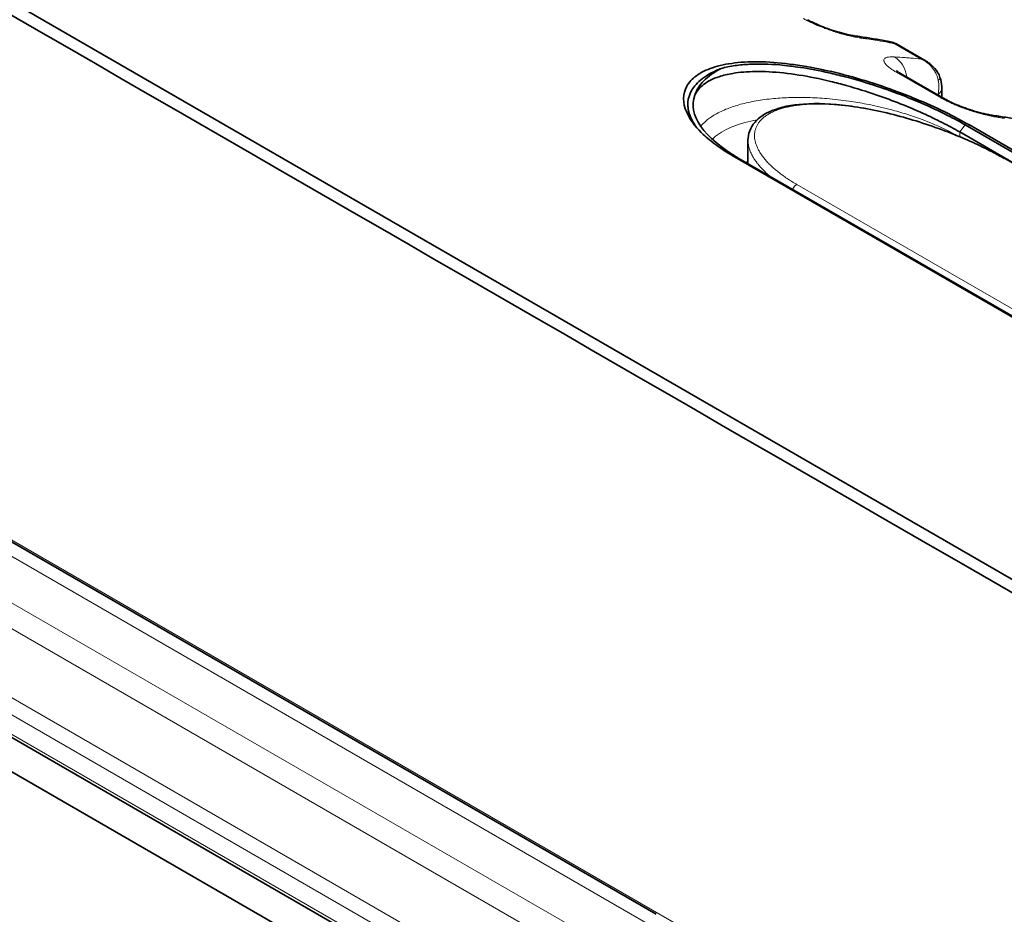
# Model space of a CAD drawing. Header units: millimetres. Extents: x 5 to 415, y 5 to 292.
# Tile 143 of 197: x 308 to 317, y 257 to 265. Entities that reach past the tile are written whole.
import ezdxf

# ---------------------------------------------------------------- set-up
doc = ezdxf.new("R2010")
doc.units = ezdxf.units.MM
doc.layers.add('Sichtbar (ISO)', color=7, linetype='Continuous', lineweight=35)
doc.layers.add('Sichtbar schmal (ISO)', color=7, linetype='Continuous', lineweight=18)

msp = doc.modelspace()

# ---------------------------------------------------------------- linework, layer by layer
at = {"layer": 'Sichtbar (ISO)'}
for p, q in [((317.37443498, 260.002626), (301.87470134, 268.95145798)), ((313.99774508, 256.93376212), (298.49805065, 265.88248946)), ((316.50376735, 264.85569187), (316.22183251, 265.01846703)), ((316.68004712, 264.50363296), (316.26632365, 264.74249631)), ((316.64974118, 264.60359247), (316.64974118, 264.5211301)), ((297.76520139, 264.49222533), (328.76474641, 246.59462967)), ((314.29589232, 264.50319563), (314.29663294, 264.5067233)), ((314.92608476, 264.48705086), (314.92608476, 264.48704453)), ((328.49010921, 246.43606633), (297.49056419, 264.333662)), ((326.58974176, 258.65082746), (316.86702355, 264.26424143)), ((321.99706076, 261.32386513), (316.90589197, 264.2632528)), ((316.81537213, 264.19819087), (326.53809034, 258.58477689)), ((314.84968669, 263.90415857), (314.84968669, 264.12084179)), ((314.84968671, 264.12087186), (314.84968671, 264.12084183)), ((314.7038687, 263.97977576), (319.79503803, 261.04038778)), ((324.48748069, 258.33977561), (314.76476245, 263.9531896)), ((309.32350434, 259.63252524), (309.32350434, 259.63237459))]:
    msp.add_line(p, q, dxfattribs=at)
for centre, major_axis, ratio, start_param, end_param in [((316.14132365, 264.52598996), (0.125, 0.21650635), 0.5773502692, 0, 0.0003776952), ((315.79006728, 264.21855099), (1.44563026, -0.27727252), 0.4056883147, 3.0639663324, 4.0046455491), ((316.55504712, 264.28712661), (0.125, 0.21650635), 0.5773502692, 6.2827988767, 6.2831853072)]:
    msp.add_ellipse(centre, major_axis=major_axis, ratio=ratio, start_param=start_param, end_param=end_param, dxfattribs=at)
for points, knots in [([(332.76795069, 250.99068174), (327.60142395, 253.97358677), (322.43487181, 256.95647702), (312.10176751, 262.92225752), (306.93521537, 265.90514776), (301.76866322, 268.88803801)], [-8.7679091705, -8.7679091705, -8.7679091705, -8.7679091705, -4.3839586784, -4.3839586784, -0.0000081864, -0.0000081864, -0.0000081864, -0.0000081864]), ([(315.40272449, 265.2410955), (315.41399369, 265.23457916), (315.4274494, 265.22735337), (315.45839073, 265.21185028), (315.47657224, 265.20337121), (315.51816085, 265.18523117), (315.54230621, 265.17549842), (315.59411922, 265.15606319), (315.62233207, 265.14637057), (315.68080993, 265.12784695), (315.71138388, 265.11916888), (315.77109572, 265.10396108), (315.80036112, 265.09765359), (315.83483848, 265.09151503), (315.8440525, 265.09004968), (315.85237952, 265.08888099)], [0, 0, 0, 0, 0.01121291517, 0.01121291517, 0.0239780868, 0.0239780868, 0.03940771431, 0.03940771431, 0.0571825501, 0.0571825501, 0.07772431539, 0.07772431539, 0.10086043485, 0.10086043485, 0.11020110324, 0.11020110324, 0.11020110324, 0.11020110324]), ([(315.85237969, 265.08888219), (315.87400428, 265.08584784), (315.89559054, 265.08271823), (315.93868666, 265.07626829), (315.96019653, 265.07294796), (316.00313759, 265.06611681), (316.02456878, 265.06260599), (316.06735149, 265.05539392), (316.08870301, 265.05169267), (316.13132539, 265.04409981), (316.15259624, 265.0402082), (316.17382627, 265.03622145)], [0.530186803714, 0.530186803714, 0.530186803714, 0.530186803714, 0.536687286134, 0.536687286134, 0.543188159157, 0.543188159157, 0.54968903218, 0.54968903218, 0.556189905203, 0.556189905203, 0.562690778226, 0.562690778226, 0.562690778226, 0.562690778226]), ([(314.7038687, 263.97977576), (314.65061002, 264.01052467), (314.60136304, 264.04222573), (314.51110826, 264.10760255), (314.47067393, 264.14093016), (314.38684636, 264.22040865), (314.31870481, 264.29368607), (314.24147262, 264.47016122), (314.24305197, 264.55309826), (314.30169582, 264.65978469), (314.33190226, 264.69267507), (314.41192024, 264.75086086), (314.46220853, 264.77569126), (314.58157074, 264.81562115), (314.65068571, 264.8303528), (314.80514205, 264.84859982), (314.89064776, 264.85192614), (315.0742872, 264.84697998), (315.17260765, 264.83850117), (315.37586154, 264.81075422), (315.48104971, 264.7915382), (315.79047261, 264.72187994), (316.00038221, 264.65920429), (316.27229175, 264.55962531), (316.33913649, 264.53353751), (316.49895523, 264.46747021), (316.59068578, 264.42637004), (316.75916314, 264.34436579), (316.83510486, 264.30412175), (316.90589197, 264.2632528)], [-1.1230432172, -1.1230432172, -1.1230432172, -1.1230432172, -1.0346487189, -1.0346487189, -0.9453286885, -0.9453286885, -0.8254652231, -0.8254652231, -0.7031441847, -0.7031441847, -0.6390462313, -0.6390462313, -0.5725533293, -0.5725533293, -0.5044318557, -0.5044318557, -0.4352597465, -0.4352597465, -0.3650788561, -0.3650788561, -0.2954758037, -0.2954758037, -0.1660799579, -0.1660799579, -0.1224121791, -0.1224121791, -0.0600658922, -0.0600658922, -0.000001, -0.000001, -0.000001, -0.000001]), ([(316.86702355, 264.26424143), (316.81580948, 264.2938099), (316.76085406, 264.32315908), (316.62483906, 264.39207294), (316.54207891, 264.4310865), (316.39384973, 264.49491191), (316.33068931, 264.52048464), (316.09730679, 264.60959905), (315.92230089, 264.6664541), (315.70050075, 264.72462328), (315.6508323, 264.73672172), (315.51134961, 264.76812553), (315.42291204, 264.78493422), (315.27117249, 264.80772577), (315.20687844, 264.81534995), (315.04530062, 264.82901641), (314.95141689, 264.83120977), (314.81752712, 264.82489712), (314.77247235, 264.82078178), (314.68366617, 264.80819826), (314.6404361, 264.7994081), (314.60058364, 264.78843551)], [0.00000100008, 0.00000100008, 0.00000100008, 0.00000100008, 0.04345758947, 0.04345758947, 0.10191679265, 0.10191679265, 0.14333832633, 0.14333832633, 0.25245532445, 0.25245532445, 0.28416780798, 0.28416780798, 0.34242039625, 0.34242039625, 0.38716748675, 0.38716748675, 0.45881238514, 0.45881238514, 0.49801072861, 0.49801072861, 0.54052824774, 0.54052824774, 0.54052824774, 0.54052824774]), ([(316.50386882, 264.85563321), (316.5341926, 264.83810134), (316.56206315, 264.81525639), (316.60513335, 264.76402836), (316.62178182, 264.73553001), (316.63220698, 264.70529251)], [0, 0, 0, 0, 0.021167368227, 0.021167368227, 0.040461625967, 0.040461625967, 0.040461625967, 0.040461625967]), ([(314.29854468, 264.3920845), (314.29447086, 264.40989269), (314.29210998, 264.4274726), (314.29145529, 264.44476459), (314.28998854, 264.48350557), (314.29708588, 264.52080132), (314.31240885, 264.55608122), (314.3294983, 264.59542829), (314.35681927, 264.63226792), (314.39349496, 264.66598241), (314.43576719, 264.70484157), (314.49046694, 264.73954906), (314.55587058, 264.76942113), (314.57026369, 264.77599496), (314.58517517, 264.78233461), (314.60058363, 264.78843558)], [0, 0, 0, 0, 0.1080750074, 0.1080750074, 0.1080750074, 0.3502063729, 0.3502063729, 0.3502063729, 0.6202514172, 0.6202514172, 0.6202514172, 0.9315039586, 0.9315039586, 0.9315039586, 1, 1, 1, 1]), ([(314.35751353, 264.54046874), (314.37183018, 264.58841675), (314.39972297, 264.63340961), (314.48096373, 264.71683232), (314.53523008, 264.75504447), (314.6005836, 264.78843559)], [0.000001, 0.000001, 0.000001, 0.000001, 0.07428097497, 0.07428097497, 0.1510873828, 0.1510873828, 0.1510873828, 0.1510873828]), ([(316.81537213, 264.19819087), (316.764863, 264.22735234), (316.71093555, 264.25639073), (316.59525247, 264.31520721), (316.53389979, 264.34467519), (316.33597381, 264.43394908), (316.19337567, 264.49030892), (315.95252698, 264.57371997), (315.85706962, 264.60373232), (315.7133749, 264.64380322), (315.66444324, 264.65653623), (315.51542542, 264.69254035), (315.41699072, 264.71245808), (315.22567493, 264.74257625), (315.13299541, 264.75267715), (315.00200953, 264.759536), (314.95969277, 264.76043561), (314.84342307, 264.75904542), (314.77334739, 264.75339681), (314.66303831, 264.73511373), (314.6198885, 264.72474091), (314.52354342, 264.69287039), (314.47531743, 264.66848999), (314.41883505, 264.62479496), (314.40278164, 264.60927013), (314.37613082, 264.57625433), (314.3654836, 264.55882845), (314.35751353, 264.54046874)], [-0.67163728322, -0.67163728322, -0.67163728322, -0.67163728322, -0.62880140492, -0.62880140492, -0.58503302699, -0.58503302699, -0.4925199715, -0.4925199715, -0.43244039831, -0.43244039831, -0.4011733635, -0.4011733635, -0.33630935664, -0.33630935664, -0.27020106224, -0.27020106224, -0.23712024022, -0.23712024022, -0.17585223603, -0.17585223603, -0.13069088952, -0.13069088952, -0.06440782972, -0.06440782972, -0.03196686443, -0.03196686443, -0.000001, -0.000001, -0.000001, -0.000001]), ([(316.2258699, 264.7693214), (316.2258699, 264.7693214), (316.22670157, 264.7685769), (316.23061489, 264.76547127), (316.23458236, 264.7625065), (316.24609324, 264.75470371), (316.25426919, 264.74952762), (316.26447718, 264.74356425), (316.26537131, 264.74304534), (316.26627643, 264.74252355)], [0.045657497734, 0.045657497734, 0.045657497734, 0.045657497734, 0.051319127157, 0.051319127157, 0.059485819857, 0.059485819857, 0.068998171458, 0.068998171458, 0.069898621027, 0.069898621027, 0.069898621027, 0.069898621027]), ([(316.63220699, 264.70529247), (316.64174805, 264.67761881), (316.64756836, 264.64880939), (316.6495714, 264.61491865), (316.64974118, 264.60924614), (316.64974118, 264.60359246)], [0, 0, 0, 0, 0.017754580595, 0.017754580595, 0.021328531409, 0.021328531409, 0.021328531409, 0.021328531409]), ([(314.84968672, 264.12087182), (314.84969481, 264.18203563), (314.87243236, 264.24078647), (314.95175975, 264.33350368), (315.00706105, 264.36975872), (315.15448976, 264.42972169), (315.25419434, 264.44992964), (315.49020899, 264.46666843), (315.63221832, 264.46067959), (315.93410255, 264.42169077), (316.09818202, 264.38797056), (316.41916767, 264.30081392), (316.58061976, 264.24709922), (316.86928116, 264.13373224), (317.00208998, 264.07367686), (317.15701909, 263.99290205), (317.19410706, 263.97257803), (317.22928084, 263.95227046)], [0, 0, 0, 0, 0.07940768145, 0.07940768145, 0.15675147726, 0.15675147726, 0.25072237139, 0.25072237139, 0.35404882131, 0.35404882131, 0.45792685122, 0.45792685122, 0.55694028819, 0.55694028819, 0.64629254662, 0.64629254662, 0.6759506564, 0.6759506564, 0.6759506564, 0.6759506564]), ([(316.68009541, 264.50360505), (316.69136461, 264.49708872), (316.70482032, 264.48986292), (316.73576166, 264.47435983), (316.75394316, 264.46588076), (316.79553178, 264.44774072), (316.81967713, 264.43800798), (316.87149014, 264.41857274), (316.899703, 264.40888012), (316.95818085, 264.3903565), (316.9887548, 264.38167843), (317.04846664, 264.36647064), (317.07773204, 264.36016315), (317.11220941, 264.35402459), (317.12142342, 264.35255924), (317.12975045, 264.35139054)], [0, 0, 0, 0, 0.01121291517, 0.01121291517, 0.0239780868, 0.0239780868, 0.03940771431, 0.03940771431, 0.0571825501, 0.0571825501, 0.07772431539, 0.07772431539, 0.10086043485, 0.10086043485, 0.11020110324, 0.11020110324, 0.11020110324, 0.11020110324]), ([(317.12975061, 264.35139174), (317.15137521, 264.3483574), (317.17296146, 264.34522778), (317.21605759, 264.33877784), (317.23756745, 264.33545751), (317.28050851, 264.32862636), (317.3019397, 264.32511554), (317.34472242, 264.31790347), (317.36607394, 264.31420222), (317.40869631, 264.30660936), (317.42996717, 264.30271775), (317.45119719, 264.298731)], [0.530186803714, 0.530186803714, 0.530186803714, 0.530186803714, 0.536687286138, 0.536687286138, 0.543188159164, 0.543188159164, 0.54968903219, 0.54968903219, 0.556189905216, 0.556189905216, 0.562690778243, 0.562690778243, 0.562690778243, 0.562690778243])]:
    msp.add_open_spline(points, degree=3, knots=knots, dxfattribs=at)
for points in [[(316.17382311, 265.03622363), (316.19058401, 265.03307599), (316.20704309, 265.02698906), (316.22181749, 265.01847523)], [(316.22183157, 265.01846618), (316.22182663, 265.01846903), (316.22182169, 265.01847188), (316.22181675, 265.01847473)], [(316.50376733, 264.85569185), (316.50380117, 264.85567231), (316.503835, 264.85565276), (316.50386882, 264.85563321)], [(314.29589268, 264.50319065), (314.28857215, 264.46830603), (314.28933784, 264.43102485), (314.29854468, 264.39208452)], [(314.37548765, 264.23644025), (314.34285487, 264.28067778), (314.31302113, 264.33341254), (314.2985447, 264.3920845)], [(314.84967401, 263.92876538), (314.84440363, 263.92355469), (314.83935159, 263.91827042), (314.83452042, 263.91291398)]]:
    msp.add_open_spline(points, degree=3, dxfattribs=at)
at = {"layer": 'Sichtbar schmal (ISO)'}
for p, q in [((329.50759897, 247.99940006), (298.50814246, 265.89694466)), ((329.46237761, 247.87280985), (298.46283914, 265.7704015)), ((298.46282269, 265.33990686), (329.46239101, 247.44229774)), ((329.36002667, 247.26079779), (298.36045879, 265.15840552)), ((316.13597723, 265.03313127), (316.13597787, 265.03313148)), ((316.16716839, 265.02762571), (316.17161248, 265.02683045)), ((316.20568887, 265.02065395), (316.45837373, 264.87476212)), ((297.82396258, 264.82702194), (328.82352403, 246.92941815)), ((316.22336248, 264.8859253), (316.2233625, 264.88592378)), ((316.22655308, 264.75403024), (316.64027655, 264.51516689)), ((316.58535707, 264.75916516), (316.58537338, 264.75912206)), ((328.7552811, 246.80841816), (297.75572208, 264.7060219)), ((316.6146479, 264.54139121), (316.61464792, 264.54792559)), ((297.7557298, 264.52757966), (328.75527367, 246.62998466)), ((314.87528695, 264.47739454), (314.87528695, 264.47738879)), ((314.97001852, 264.49418748), (314.97001852, 264.49419506)), ((315.45445313, 264.51647), (315.45445313, 264.51647569)), ((316.02088515, 264.44289279), (316.02088515, 264.44288775)), ((316.81537213, 264.19819087), (316.86702355, 264.26424143)), ((316.90589197, 264.2632528), (316.89293388, 264.24928209)), ((316.73182394, 264.19743921), (316.73182394, 264.19746377)), ((316.81537213, 264.19819087), (316.81536965, 264.15394767)), ((317.22027436, 263.95461499), (326.48337319, 258.60656239)), ((324.56767037, 258.36142584), (315.3045807, 263.70947315)), ((308.31045676, 260.21725703), (308.31045676, 260.21740927)), ((308.74116673, 259.96858687), (308.74116673, 259.96873844)), ((309.01502707, 259.81047377), (309.01502707, 259.81062491)), ((309.26896385, 259.66386351), (309.26896385, 259.66401425))]:
    msp.add_line(p, q, dxfattribs=at)
for centre, major_axis, ratio, start_param, end_param in [((315.81763651, 264.84130813), (0.03473929, 0.2475746), 0.7447434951, 5.9720298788, 6.2831641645), ((315.90894675, 265.04985243), (0.3602661, -0.05079421), 0.0516280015, 1.4498556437, 1.5830442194), ((310.1642938, 251.84455553), (8.40325242, 12.21280164), 0.6254715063, 0.2902988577, 0.2979360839), ((310.16421775, 251.84460786), (8.40324937, 12.21279721), 0.6254715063, 0.2800169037, 0.2902988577), ((310.16420843, 251.84461427), (8.403249, 12.21279667), 0.6254715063, 0.2773266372, 0.2800169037), ((310.16418644, 251.84462939), (8.40324811, 12.21279538), 0.6254715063, 0.2760618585, 0.2767407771), ((310.16417714, 251.8446358), (8.40324774, 12.21279483), 0.6254715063, 0.2743438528, 0.2756000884), ((310.16407041, 251.84470923), (8.40324339, 12.21278852), 0.6254715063, 0.2720490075, 0.2728821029), ((311.38809386, 251.13544779), (6.46419756, 13.34349054), 0.5248348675, 0.2027424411, 0.2152191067), ((316.1177505, 264.66803713), (0.01410748, 0.24960164), 0.8315664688, 4.925788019, 5.9046705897), ((311.38814968, 251.13542075), (6.46419612, 13.34348758), 0.5248348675, 0.1968131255, 0.2027424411), ((311.38820389, 251.13539449), (6.46419472, 13.34348468), 0.5248348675, 0.1844455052, 0.1968131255), ((316.14132365, 264.52598996), (0.125, 0.21650635), 0.5773502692, 0.0003776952, 0.2823133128), ((316.49042715, 264.6563183), (-0.14177777, -0.04898017), 0.2600719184, 3.6919046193, 3.6919386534), ((316.42876806, 264.63979897), (0.04448127, -0.25048481), 0.7496220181, 1.0663532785, 1.5859868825), ((316.49042715, 264.6563183), (0.14177777, 0.04898017), 0.2600719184, 5.7008074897, 6.2830236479), ((311.57097478, 251.04685191), (6.35531288, 13.11872921), 0.5248348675, 0.1770032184, 0.1788180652), ((316.49974118, 264.60359247), (0.15, 0), 0.5773502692, 5.5850544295, 6.2831852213), ((316.55504712, 264.28712661), (0.125, 0.21650635), 0.5773502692, 0, 0.2823133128), ((317.09500743, 264.10381769), (0.03473929, 0.2475746), 0.744743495, 5.9720298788, 6.2831641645), ((317.18631422, 264.31235923), (0.36029696, -0.0507984), 0.0516324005, 1.4498575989, 1.5830347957), ((317.20428084, 263.90896919), (0.025, 0.04330127), 0.5773502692, 0, 0.3154111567), ((315.29509253, 263.66467554), (-0.025, -0.04330127), 0.5773502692, 3.655244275, 5.0234728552)]:
    msp.add_ellipse(centre, major_axis=major_axis, ratio=ratio, start_param=start_param, end_param=end_param, dxfattribs=at)
for points, knots in [([(315.9071535, 265.06907268), (315.89054524, 265.07133095), (315.87322624, 265.07425875), (315.85619925, 265.07750903), (315.83821474, 265.08094209), (315.82056469, 265.08473126), (315.8043723, 265.08838732), (315.79625579, 265.09021993), (315.78850371, 265.09201806), (315.78124636, 265.09371702), (315.77124207, 265.09605904), (315.76213595, 265.09828844), (315.75346592, 265.10048691), (315.73645364, 265.10480074), (315.72115904, 265.10895065), (315.70323881, 265.11426244), (315.69793624, 265.11583418), (315.69239873, 265.11751297), (315.68650666, 265.11934647), (315.67672546, 265.12239021), (315.66604564, 265.12575179), (315.65482889, 265.12936938), (315.64039466, 265.13402467), (315.62507046, 265.13910901), (315.60974357, 265.14438014), (315.59557693, 265.14925223), (315.58141502, 265.15428148), (315.56799455, 265.15917677), (315.56574465, 265.15999746), (315.56351545, 265.16081421), (315.56131038, 265.16162541), (315.55009623, 265.16575087), (315.53947932, 265.16981184), (315.52930929, 265.17382912), (315.51675957, 265.17878641), (315.50488854, 265.18367603), (315.49337245, 265.18858965), (315.48039476, 265.19412689), (315.46786005, 265.19969546), (315.45533313, 265.20548627), (315.44597426, 265.20981258), (315.43662078, 265.21423027), (315.42739611, 265.21871203), (315.41647218, 265.22401936), (315.40572931, 265.22941666), (315.39537968, 265.23482968), (315.38397785, 265.24079301), (315.37305542, 265.24677499), (315.36290562, 265.25265733)], [0, 0, 0, 0, 0.0773491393, 0.0773491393, 0.0773491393, 0.1590480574, 0.1590480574, 0.1590480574, 0.2, 0.2, 0.2, 0.2564524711, 0.2564524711, 0.2564524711, 0.3672231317, 0.3672231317, 0.3672231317, 0.4, 0.4, 0.4, 0.454411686, 0.454411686, 0.454411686, 0.5244311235, 0.5244311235, 0.5244311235, 0.5891500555, 0.5891500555, 0.5891500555, 0.6, 0.6, 0.6, 0.6551786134, 0.6551786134, 0.6551786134, 0.7232684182, 0.7232684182, 0.7232684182, 0.8, 0.8, 0.8, 0.8573261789, 0.8573261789, 0.8573261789, 0.9252122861, 0.9252122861, 0.9252122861, 1, 1, 1, 1]), ([(316.15500173, 265.02978365), (316.15563341, 265.02967598), (316.15625122, 265.02956904), (316.15687863, 265.02945843), (316.15750604, 265.02934782), (316.15814305, 265.02923355), (316.15876953, 265.02912219), (316.15939602, 265.02901084), (316.16001198, 265.0289024), (316.16062412, 265.02879469)], [0, 0, 0, 0, 0.33333333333, 0.33333333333, 0.33333333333, 0.66666666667, 0.66666666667, 0.66666666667, 0.99999936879, 0.99999936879, 0.99999936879, 0.99999936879]), ([(316.17382654, 265.03622299), (316.17875638, 265.03529691), (316.18999055, 265.03181061), (316.20018906, 265.02534128), (316.20568275, 265.02066105)], [0.72059969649, 0.72059969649, 0.72059969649, 0.72059969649, 0.8392384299, 0.99986927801, 0.99986927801, 0.99986927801, 0.99986927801]), ([(316.19025674, 265.02343595), (316.18966727, 265.02355414), (316.18902911, 265.0236781), (316.18826403, 265.02382051), (316.18749896, 265.02396291), (316.18660695, 265.02412371), (316.18582259, 265.02426477), (316.18503825, 265.02440583), (316.18436156, 265.02452718), (316.1837144, 265.02464157)], [0.00000000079, 0.00000000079, 0.00000000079, 0.00000000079, 0.33333333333, 0.33333333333, 0.33333333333, 0.66666666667, 0.66666666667, 0.66666666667, 0.99999263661, 0.99999263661, 0.99999263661, 0.99999263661]), ([(316.19768478, 265.02212747), (316.19691042, 265.02224944), (316.19611009, 265.02238373), (316.19526551, 265.0225382), (316.19442092, 265.02269267), (316.19353209, 265.02286732), (316.19268747, 265.02302146), (316.19184284, 265.0231756), (316.19104243, 265.02330924), (316.19025674, 265.02343595)], [0, 0, 0, 0, 0.3333333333, 0.3333333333, 0.3333333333, 0.6666666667, 0.6666666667, 0.6666666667, 1, 1, 1, 1]), ([(316.22181675, 265.01847473), (316.22050922, 265.01922834), (316.21911493, 265.01983705), (316.2176348, 265.02028752), (316.21410358, 265.02136223), (316.21008313, 265.02153201), (316.20569382, 265.02065308)], [0.79447677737, 0.79447677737, 0.79447677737, 0.79447677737, 0.85517313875, 0.85517313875, 0.85517313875, 0.99997982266, 0.99997982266, 0.99997982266, 0.99997982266]), ([(316.22655308, 264.75403024), (316.21797202, 264.75894453), (316.20976704, 264.76388416), (316.2020253, 264.76876992), (316.1944029, 264.77358036), (316.18722966, 264.77833829), (316.1805371, 264.78300049), (316.17367503, 264.78778079), (316.16731824, 264.79246034), (316.16144464, 264.79700545), (316.15991329, 264.79819044), (316.15841463, 264.79936636), (316.15694753, 264.80053294), (316.15246844, 264.80409453), (316.14836455, 264.80754366), (316.14458382, 264.8109166), (316.13931512, 264.81561703), (316.13466699, 264.82017238), (316.1306192, 264.82464896), (316.1265263, 264.82917544), (316.1230471, 264.83362285), (316.12031594, 264.83800294), (316.11982953, 264.83878301), (316.11936732, 264.83956072), (316.11893054, 264.84033595), (316.11694202, 264.84386535), (316.11525377, 264.84742406), (316.11401915, 264.85084949), (316.11241879, 264.85528964), (316.11159445, 264.85949956), (316.11144088, 264.86327823), (316.11129258, 264.86692713), (316.11175788, 264.87017696), (316.11241258, 264.87298643), (316.11258942, 264.87374525), (316.1128171, 264.87445757), (316.11308833, 264.87513213), (316.11476463, 264.87930117), (316.11782936, 264.88214359), (316.1227642, 264.88487769), (316.12541035, 264.88634377), (316.12864596, 264.88775761), (316.13294447, 264.88912179), (316.13559894, 264.88996421), (316.1385356, 264.89083244), (316.14185208, 264.89166121), (316.14892724, 264.89342926), (316.15776145, 264.89501084), (316.16908326, 264.89581081), (316.17966888, 264.89655876), (316.19243462, 264.89661893), (316.20754924, 264.89563483)], [0, 0, 0, 0, 0.0614003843, 0.0614003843, 0.0614003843, 0.1218542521, 0.1218542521, 0.1218542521, 0.1838393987, 0.1838393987, 0.1838393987, 0.2, 0.2, 0.2, 0.2493385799, 0.2493385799, 0.2493385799, 0.3180953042, 0.3180953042, 0.3180953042, 0.3876183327, 0.3876183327, 0.3876183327, 0.4, 0.4, 0.4, 0.4563708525, 0.4563708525, 0.4563708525, 0.5294402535, 0.5294402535, 0.5294402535, 0.6, 0.6, 0.6, 0.6190578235, 0.6190578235, 0.6190578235, 0.7368419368, 0.7368419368, 0.7368419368, 0.8, 0.8, 0.8, 0.8390020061, 0.8390020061, 0.8390020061, 0.9222061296, 0.9222061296, 0.9222061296, 1, 1, 1, 1]), ([(316.45837463, 264.8747599), (316.47369359, 264.86794069), (316.48944592, 264.85940377), (316.50618349, 264.84730332), (316.52292106, 264.83520287), (316.54037179, 264.81896439), (316.55420216, 264.80291382), (316.56803254, 264.78686326), (316.57894577, 264.77166838), (316.5896282, 264.75139233), (316.60031063, 264.73111629), (316.61012897, 264.70550843), (316.61583966, 264.67694412)], [0, 0, 0, 0, 0.25, 0.25, 0.25, 0.5, 0.5, 0.5, 0.75, 0.75, 0.75, 1, 1, 1, 1]), ([(316.45837537, 264.87476168), (316.46681469, 264.87236004), (316.47491213, 264.86950191), (316.48265023, 264.86621367), (316.49002705, 264.86307896), (316.49707695, 264.85955438), (316.50376733, 264.85569185)], [0, 0, 0, 0, 0.10706591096, 0.10706591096, 0.10706591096, 0.20913290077, 0.20913290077, 0.20913290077, 0.20913290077]), ([(314.41036808, 264.25184724), (314.424229, 264.26837641), (314.43991335, 264.28409461), (314.45741496, 264.29916734), (314.47953889, 264.31822092), (314.50458724, 264.33624152), (314.53298023, 264.35342658), (314.56564501, 264.37319717), (314.60275441, 264.39181411), (314.64404576, 264.40881417), (314.68107117, 264.42405792), (314.72145448, 264.43800115), (314.76476988, 264.45040082)], [0.69652978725, 0.69652978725, 0.69652978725, 0.69652978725, 0.75695247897, 0.75695247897, 0.75695247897, 0.83333333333, 0.83333333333, 0.83333333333, 0.92120584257, 0.92120584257, 0.92120584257, 1, 1, 1, 1]), ([(314.76476988, 264.45040082), (314.80946691, 264.463196), (314.85687592, 264.47424622), (314.90621731, 264.48345397), (314.9580985, 264.49313568), (315.01211168, 264.50077967), (315.06718935, 264.50643147), (315.11926137, 264.51177484), (315.17217893, 264.51536773), (315.22665718, 264.51735257), (315.28460364, 264.51946376), (315.3443265, 264.51976011), (315.40692427, 264.51810284), (315.46377243, 264.51659779), (315.52304926, 264.51338338), (315.58307389, 264.50839047), (315.65128434, 264.50271665), (315.7204427, 264.49473824), (315.78782183, 264.48489768), (315.84294734, 264.47684673), (315.89689856, 264.46765721), (315.95042675, 264.45728443), (316.01990033, 264.44382173), (316.08868819, 264.42838077), (316.15829569, 264.41045789), (316.20707142, 264.39789887), (316.25620508, 264.38402533), (316.30464838, 264.36903954), (316.378604, 264.34616158), (316.45089831, 264.32067058), (316.51827827, 264.29390088), (316.55483478, 264.27937717), (316.5900148, 264.26450414), (316.62384857, 264.24930963), (316.68824809, 264.22038827), (316.74779219, 264.19031769), (316.80271159, 264.15919109)], [0, 0, 0, 0, 0.08124239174, 0.08124239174, 0.08124239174, 0.16666666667, 0.16666666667, 0.16666666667, 0.24742923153, 0.24742923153, 0.24742923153, 0.33333333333, 0.33333333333, 0.33333333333, 0.41134713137, 0.41134713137, 0.41134713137, 0.5, 0.5, 0.5, 0.57253038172, 0.57253038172, 0.57253038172, 0.66666666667, 0.66666666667, 0.66666666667, 0.73263034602, 0.73263034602, 0.73263034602, 0.83333333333, 0.83333333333, 0.83333333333, 0.8879690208, 0.8879690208, 0.8879690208, 0.99196307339, 0.99196307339, 0.99196307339, 0.99196307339]), ([(315.30457154, 263.70947844), (315.28840561, 263.71881199), (315.25694488, 263.73767518), (315.2123495, 263.76649578), (315.17047463, 263.79578602), (315.13137856, 263.82549336), (315.09517508, 263.8555301), (315.06196043, 263.88580982), (315.03182111, 263.91624723), (315.00483783, 263.94675426), (314.98108595, 263.97723967), (314.96063426, 264.00761016), (314.94354459, 264.03777133), (314.92987207, 264.06762783), (314.91966548, 264.09708312), (314.91296728, 264.12603919), (314.90981299, 264.15439741), (314.91023108, 264.1820603), (314.91424379, 264.20893147), (314.92186691, 264.234913), (314.93310811, 264.25990624), (314.94796666, 264.28381425), (314.96643383, 264.30654199), (314.98849172, 264.32799604), (315.01411241, 264.34808553), (315.04325888, 264.36672346), (315.07588336, 264.38382613), (315.11192452, 264.39931345), (315.15130829, 264.41311098), (315.19394843, 264.42515086), (315.23974389, 264.43537196), (315.28857506, 264.44372058), (315.34030275, 264.45015226), (315.39477039, 264.45463354), (315.45180702, 264.45714298), (315.51122842, 264.45767138), (315.57283496, 264.45622209), (315.63641036, 264.45281165), (315.70172468, 264.44747032), (315.76853962, 264.44024159), (315.83661094, 264.43118142), (315.90568511, 264.42035827), (315.97550114, 264.40785274), (316.04579935, 264.39375568), (316.11633064, 264.3781649), (316.18685892, 264.36118284), (316.25715817, 264.34291568), (316.32701301, 264.32347201), (316.39622119, 264.30296094), (316.4645959, 264.28149021), (316.53196744, 264.25916431), (316.59818424, 264.23608289), (316.66311131, 264.21234001), (316.72662603, 264.18802468), (316.78861493, 264.16322148), (316.84897948, 264.13800775), (316.90764272, 264.11244961), (316.96453934, 264.08660475), (317.01958318, 264.06053702), (317.07276976, 264.03426815), (317.1240716, 264.00782344), (317.173412, 263.9812417), (317.20491119, 263.96348491), (317.22027436, 263.95461499)], [0.00000294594, 0.00000294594, 0.00000294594, 0.00000294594, 0.01559582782, 0.03114035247, 0.04670891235, 0.06229627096, 0.07790277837, 0.0935330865, 0.10919366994, 0.12488985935, 0.14062640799, 0.15640845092, 0.17224145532, 0.18813122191, 0.20408375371, 0.22010452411, 0.23619831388, 0.25237075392, 0.26862938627, 0.28498055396, 0.30142628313, 0.31797036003, 0.33461864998, 0.35137236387, 0.36823254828, 0.38520229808, 0.40228204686, 0.41946905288, 0.43676002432, 0.45415173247, 0.47163866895, 0.48921170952, 0.50685874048, 0.52456573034, 0.54231801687, 0.56010073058, 0.57789744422, 0.59568863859, 0.61345341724, 0.63117166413, 0.64882382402, 0.66638983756, 0.68384698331, 0.70117392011, 0.71835458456, 0.73537576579, 0.75222612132, 0.76889652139, 0.78538034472, 0.80167400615, 0.8177772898, 0.83369328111, 0.84942867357, 0.86499246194, 0.88039406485, 0.89564436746, 0.91076104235, 0.92576810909, 0.94068497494, 0.95551279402, 0.97034257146, 0.9851816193, 1, 1, 1, 1]), ([(317.18452442, 264.33158223), (317.16791616, 264.3338405), (317.15059716, 264.3367683), (317.13357018, 264.34001858), (317.11558567, 264.34345164), (317.09793561, 264.34724081), (317.08174322, 264.35089687), (317.07362672, 264.35272949), (317.06587464, 264.35452762), (317.05861729, 264.35622657), (317.04861299, 264.35856859), (317.03950687, 264.360798), (317.03083684, 264.36299647), (317.01382457, 264.36731029), (316.99852996, 264.37146021), (316.98060973, 264.37677199), (316.97530717, 264.37834374), (316.96976965, 264.38002252), (316.96387759, 264.38185602), (316.95409638, 264.38489976), (316.94341656, 264.38826134), (316.93219981, 264.39187894), (316.91776558, 264.39653422), (316.90244139, 264.40161857), (316.88711449, 264.40688969), (316.87294785, 264.41176179), (316.85878595, 264.41679103), (316.84536548, 264.42168633), (316.84311557, 264.42250701), (316.84088637, 264.42332376), (316.8386813, 264.42413496), (316.82746716, 264.42826042), (316.81685025, 264.4323214), (316.80668021, 264.43633868), (316.7941305, 264.44129596), (316.78225946, 264.44618558), (316.77074337, 264.4510992), (316.75776569, 264.45663645), (316.74523098, 264.46220502), (316.73270405, 264.46799582), (316.72334518, 264.47232213), (316.7139917, 264.47673982), (316.70476703, 264.48122158), (316.6938431, 264.48652892), (316.68310024, 264.49192621), (316.6727506, 264.49733923), (316.66134878, 264.50330257), (316.65042634, 264.50928455), (316.64027655, 264.51516689)], [0, 0, 0, 0, 0.0773491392, 0.0773491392, 0.0773491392, 0.1590480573, 0.1590480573, 0.1590480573, 0.2, 0.2, 0.2, 0.256452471, 0.256452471, 0.256452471, 0.3672231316, 0.3672231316, 0.3672231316, 0.4, 0.4, 0.4, 0.4544116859, 0.4544116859, 0.4544116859, 0.5244311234, 0.5244311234, 0.5244311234, 0.5891500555, 0.5891500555, 0.5891500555, 0.6, 0.6, 0.6, 0.6551786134, 0.6551786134, 0.6551786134, 0.7232684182, 0.7232684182, 0.7232684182, 0.8, 0.8, 0.8, 0.857326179, 0.857326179, 0.857326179, 0.9252122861, 0.9252122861, 0.9252122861, 1, 1, 1, 1]), ([(314.5177103, 264.1304564), (314.52722422, 264.14016675), (314.53759524, 264.14960292), (314.54880258, 264.15874579), (314.59317231, 264.1949423), (314.65065011, 264.22654175), (314.71934737, 264.25265289), (314.78203622, 264.2764803), (314.8540678, 264.29573745), (314.93363058, 264.30995708)], [0.36917284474, 0.36917284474, 0.36917284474, 0.36917284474, 0.3906817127, 0.3906817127, 0.3906817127, 0.47583507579, 0.47583507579, 0.47583507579, 0.55354075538, 0.55354075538, 0.55354075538, 0.55354075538]), ([(314.84968671, 264.12084183), (314.84968671, 264.11675762), (314.84979578, 264.11266791), (314.85001104, 264.10857502), (314.85053266, 264.09865708), (314.85167774, 264.08872049), (314.85340348, 264.0787961), (314.85393188, 264.07575735), (314.85451473, 264.07271972), (314.85515075, 264.06968406), (314.85663434, 264.06260304), (314.85840553, 264.05553234), (314.86046119, 264.04844295), (314.86342369, 264.03822611), (314.86697478, 264.02797073), (314.8711477, 264.01758186), (314.87527106, 264.00731637), (314.88000164, 263.99692027), (314.88541987, 263.98629592), (314.88871884, 263.97982711), (314.89227371, 263.97327358), (314.89611143, 263.96661275), (314.89838415, 263.96266818), (314.90075631, 263.95868882), (314.90322794, 263.95468028), (314.90965624, 263.94425467), (314.91676021, 263.93363118), (314.92451124, 263.92291247), (314.93213828, 263.91236523), (314.94039178, 263.90172597), (314.94920466, 263.89109625), (314.95802413, 263.88045859), (314.9674037, 263.86983066), (314.97723733, 263.85931499), (314.97913781, 263.8572827), (314.98105514, 263.8552546), (314.98298839, 263.85323142), (314.99121585, 263.84462126), (314.99973462, 263.83608803), (315.0085322, 263.82763053), (315.01958886, 263.81700129), (315.03108557, 263.80649167), (315.04300666, 263.79609735), (315.04717532, 263.79246258), (315.05139587, 263.78884191), (315.05566808, 263.78523508)], [0.49904875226, 0.49904875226, 0.49904875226, 0.49904875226, 0.51261523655, 0.51261523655, 0.51261523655, 0.54548971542, 0.54548971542, 0.54548971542, 0.55555555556, 0.55555555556, 0.55555555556, 0.57903526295, 0.57903526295, 0.57903526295, 0.61287292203, 0.61287292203, 0.61287292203, 0.64630874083, 0.64630874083, 0.64630874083, 0.66666666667, 0.66666666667, 0.66666666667, 0.67872271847, 0.67872271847, 0.67872271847, 0.71007862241, 0.71007862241, 0.71007862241, 0.74093294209, 0.74093294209, 0.74093294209, 0.77181032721, 0.77181032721, 0.77181032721, 0.77777777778, 0.77777777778, 0.77777777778, 0.80317385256, 0.80317385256, 0.80317385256, 0.83509121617, 0.83509121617, 0.83509121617, 0.84625231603, 0.84625231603, 0.84625231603, 0.84625231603])]:
    msp.add_open_spline(points, degree=3, knots=knots, dxfattribs=at)
msp.add_open_spline([(315.02158229, 264.35245979), (315.02134063, 264.35234033), (315.02109927, 264.3522208), (315.0208582, 264.35210117)], degree=3, dxfattribs=at)

doc.saveas('drawing.dxf')
